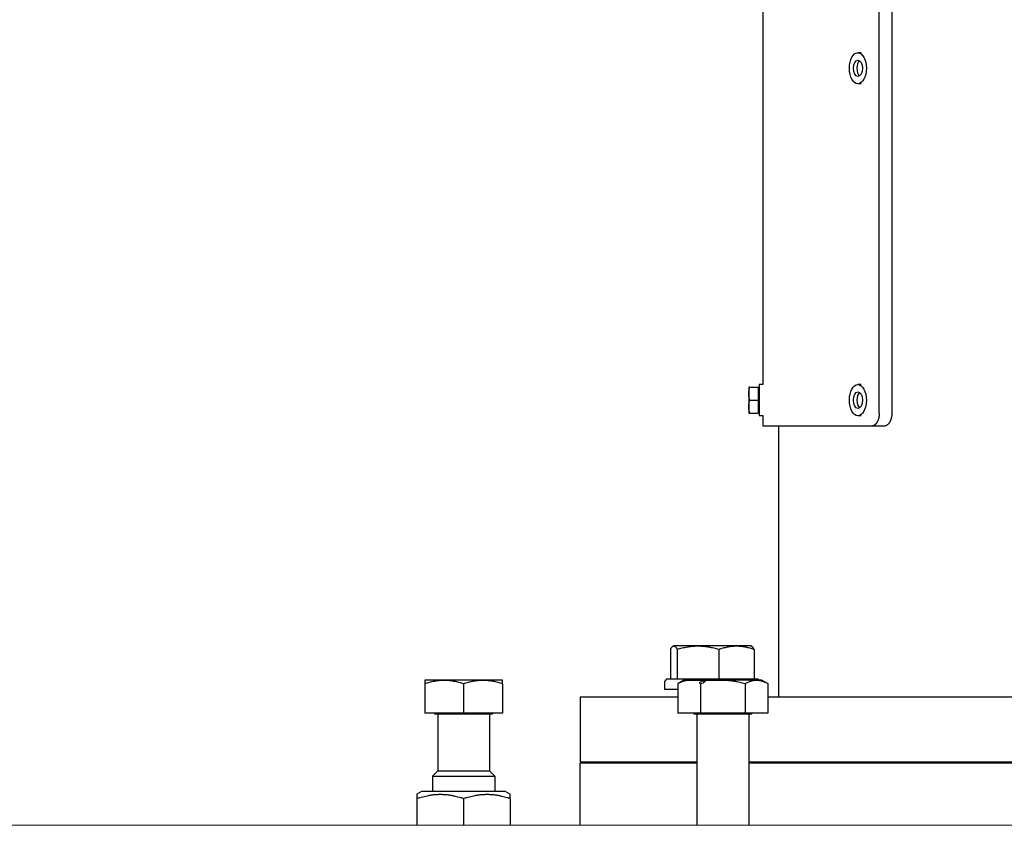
# Model space of a CAD drawing. Extents: x -89225 to 110569, y 13360 to 87647.
# Tile 38 of 256: x 6523 to 6903, y 31397 to 31708. Entities that reach past the tile are written whole.
import ezdxf

# ---------------------------------------------------------------- set-up
doc = ezdxf.new("R2010")
doc.units = 0
doc.layers.add('Beluchtingstank', color=253, linetype='Continuous')
doc.layers.add('INSTALLATIE', color=6, linetype='Continuous')

msp = doc.modelspace()

# ---------------------------------------------------------------- linework, layer by layer
at = {"layer": 'Beluchtingstank', "lineweight": 9}
msp.add_line((8314.7, 31396.84), (1539.7, 31396.84), dxfattribs=at)
at = {"layer": 'INSTALLATIE'}
for p, q in [((6855.04, 31555.84), (6855.04, 31821.84)), ((6859.89, 31821.84), (6859.89, 31555.84)), ((6810.2, 31566.84), (6810.2, 31808.84)), ((6848.06, 31694.84), (6846.79, 31694.84)), ((6848.06, 31682.84), (6846.79, 31682.84)), ((6805.14, 31565.84), (6804.69, 31565.84)), ((6804.69, 31565.84), (6804.69, 31563.34)), ((6805.14, 31565.84), (6808.39, 31565.84)), ((6808.39, 31565.84), (6808.39, 31560.84)), ((6808.39, 31564.24), (6808.69, 31564.24)), ((6808.69, 31566.84), (6808.69, 31554.84)), ((6810.2, 31566.84), (6808.69, 31566.84)), ((6848.06, 31566.84), (6846.79, 31566.84)), ((6804.69, 31563.34), (6804.69, 31558.34)), ((6805.14, 31560.84), (6808.39, 31560.84)), ((6808.39, 31560.84), (6808.39, 31555.84)), ((6804.69, 31558.34), (6804.69, 31555.84)), ((6808.39, 31557.44), (6808.69, 31557.44)), ((6804.69, 31555.84), (6805.14, 31555.84)), ((6805.14, 31555.84), (6808.39, 31555.84)), ((6810.2, 31554.84), (6808.69, 31554.84)), ((6810.2, 31550.84), (6810.2, 31554.84)), ((6848.06, 31554.84), (6846.79, 31554.84)), ((6852.14, 31550.84), (6810.2, 31550.84)), ((6816.2, 31550.84), (6816.2, 31446.34)), ((6857, 31550.84), (6852.14, 31550.84)), ((6775.64, 31466.04), (6775.47, 31465.95)), ((6775.8, 31466.04), (6775.64, 31466.04)), ((6785.12, 31466.04), (6775.8, 31466.04)), ((6799.95, 31466.04), (6785.12, 31466.04)), ((6805.64, 31466.04), (6799.95, 31466.04)), ((6805.64, 31466.04), (6805.8, 31465.95)), ((6774.53, 31464.7), (6774.53, 31453.34)), ((6777.06, 31464.7), (6777.06, 31453.34)), ((6793.17, 31464.7), (6793.17, 31453.34)), ((6806.74, 31464.7), (6806.74, 31453.34)), ((6687.2, 31452.84), (6679.7, 31452.84)), ((6679.7, 31451.5), (6679.7, 31440.14)), ((6702.2, 31452.84), (6687.2, 31452.84)), ((6694.7, 31451.5), (6694.7, 31440.14)), ((6709.7, 31452.84), (6702.2, 31452.84)), ((6709.7, 31451.5), (6709.7, 31452.84)), ((6709.7, 31451.5), (6709.7, 31440.14)), ((6773.14, 31453.34), (6772.14, 31452.34)), ((6772.14, 31452.34), (6772.14, 31449.34)), ((6773.14, 31453.34), (6808.14, 31453.34)), ((6779.7, 31452.84), (6777.38, 31451.5)), ((6777.38, 31451.5), (6777.38, 31440.14)), ((6787.2, 31452.84), (6779.7, 31452.84)), ((6786.04, 31451.5), (6786.04, 31440.14)), ((6807.69, 31452.84), (6787.2, 31452.84)), ((6803.36, 31451.5), (6803.36, 31440.14)), ((6809.7, 31452.84), (6807.69, 31452.84)), ((6808.14, 31453.34), (6808.64, 31452.84)), ((6809.7, 31452.84), (6812.02, 31451.5)), ((6812.02, 31451.5), (6812.02, 31440.14)), ((6739.7, 31446.34), (6777.38, 31446.34)), ((6739.7, 31446.34), (6739.7, 31421.34)), ((6772.14, 31449.34), (6777.38, 31449.34)), ((6812.02, 31446.34), (7349.7, 31446.34)), ((6694.7, 31440.14), (6679.7, 31440.14)), ((6683.5, 31440.14), (6683.5, 31439.84)), ((6683.5, 31439.84), (6705.9, 31439.84)), ((6684.7, 31439.84), (6684.7, 31417.84)), ((6709.7, 31440.14), (6694.7, 31440.14)), ((6704.7, 31439.84), (6704.7, 31417.84)), ((6705.9, 31440.14), (6705.9, 31439.84)), ((6786.04, 31440.14), (6777.38, 31440.14)), ((6783.5, 31440.14), (6783.5, 31439.84)), ((6783.5, 31439.84), (6805.9, 31439.84)), ((6784.7, 31439.84), (6784.7, 31396.84)), ((6803.36, 31440.14), (6786.04, 31440.14)), ((6812.02, 31440.14), (6803.36, 31440.14)), ((6804.7, 31439.84), (6804.7, 31396.84)), ((6805.9, 31440.14), (6805.9, 31439.84)), ((6740.2, 31421.34), (6739.7, 31420.84)), ((6739.7, 31421.34), (6784.7, 31421.34)), ((6784.7, 31420.84), (6739.7, 31420.84)), ((6739.7, 31396.84), (6739.7, 31420.84)), ((6804.7, 31421.34), (7349.7, 31421.34)), ((7349.7, 31420.84), (6804.7, 31420.84)), ((6684.7, 31417.84), (6682.7, 31415.84)), ((6682.7, 31415.84), (6706.7, 31415.84)), ((6682.7, 31415.84), (6682.7, 31409.84)), ((6684.7, 31417.84), (6704.7, 31417.84)), ((6704.7, 31417.84), (6706.7, 31415.84)), ((6706.7, 31415.84), (6706.7, 31409.84)), ((6678.5, 31409.84), (6676.7, 31408.8)), ((6676.7, 31408.8), (6676.7, 31407.2)), ((6710.9, 31409.84), (6678.5, 31409.84)), ((6710.9, 31409.84), (6712.7, 31408.8)), ((6712.7, 31407.2), (6712.7, 31408.8)), ((6676.7, 31407.2), (6676.7, 31396.84)), ((6694.7, 31407.2), (6694.7, 31396.84)), ((6712.7, 31407.2), (6712.7, 31396.84))]:
    msp.add_line(p, q, dxfattribs=at)
for centre, major_axis in [((6846.79, 31688.84), (0, -6)), ((6846.79, 31688.84), (0, 3.2)), ((6846.79, 31560.84), (0, -6)), ((6846.79, 31560.84), (0, 3.2))]:
    msp.add_ellipse(centre, major_axis=major_axis, ratio=0.544775, dxfattribs=at)
for centre in [(6848.13, 31688.84), (6848.13, 31560.84)]:
    msp.add_ellipse(centre, major_axis=(0, -3.2), ratio=0.544775, start_param=3.536615, end_param=5.888162, dxfattribs=at)
for points, knots in [([(6804.69, 31563.34), (6804.69, 31563.4), (6804.69, 31563.45), (6804.69, 31563.5), (6804.69, 31563.56), (6804.69, 31563.61), (6804.7, 31563.66), (6804.7, 31563.71), (6804.7, 31563.77), (6804.71, 31563.82), (6804.71, 31563.87), (6804.71, 31563.93), (6804.72, 31563.98), (6804.73, 31564.08), (6804.74, 31564.19), (6804.76, 31564.29), (6804.77, 31564.4), (6804.79, 31564.5), (6804.81, 31564.61), (6804.83, 31564.71), (6804.85, 31564.82), (6804.87, 31564.92), (6804.9, 31565.02), (6804.92, 31565.13), (6804.95, 31565.23), (6805.01, 31565.44), (6805.07, 31565.64), (6805.14, 31565.84)], [0, 0, 0, 0, 0.183446, 0.183446, 0.183446, 0.366765, 0.366765, 0.366765, 0.549926, 0.549926, 0.549926, 0.732908, 0.732908, 0.732908, 1.098808, 1.098808, 1.098808, 1.465053, 1.465053, 1.465053, 1.831598, 1.831598, 1.831598, 2.198286, 2.198286, 2.198286, 2.930974, 2.930974, 2.930974, 2.930974]), ([(6805.14, 31560.84), (6805.1, 31560.95), (6805.07, 31561.05), (6805.04, 31561.15), (6805.01, 31561.25), (6804.98, 31561.35), (6804.95, 31561.46), (6804.92, 31561.56), (6804.9, 31561.66), (6804.87, 31561.77), (6804.85, 31561.87), (6804.83, 31561.98), (6804.81, 31562.08), (6804.79, 31562.18), (6804.77, 31562.29), (6804.76, 31562.39), (6804.75, 31562.45), (6804.74, 31562.5), (6804.74, 31562.55), (6804.73, 31562.6), (6804.72, 31562.66), (6804.72, 31562.71), (6804.71, 31562.76), (6804.71, 31562.81), (6804.71, 31562.87), (6804.7, 31562.92), (6804.7, 31562.97), (6804.7, 31563.03), (6804.69, 31563.08), (6804.69, 31563.13), (6804.69, 31563.19), (6804.69, 31563.24), (6804.69, 31563.29), (6804.69, 31563.34)], [0, 0, 0, 0, 0.366241, 0.366241, 0.366241, 0.732347, 0.732347, 0.732347, 1.098232, 1.098232, 1.098232, 1.463915, 1.463915, 1.463915, 1.830098, 1.830098, 1.830098, 2.013445, 2.013445, 2.013445, 2.196904, 2.196904, 2.196904, 2.380428, 2.380428, 2.380428, 2.563975, 2.563975, 2.563975, 2.747504, 2.747504, 2.747504, 2.930974, 2.930974, 2.930974, 2.930974]), ([(6804.69, 31558.34), (6804.69, 31558.4), (6804.69, 31558.45), (6804.69, 31558.5), (6804.69, 31558.56), (6804.69, 31558.61), (6804.7, 31558.66), (6804.7, 31558.71), (6804.7, 31558.77), (6804.71, 31558.82), (6804.71, 31558.87), (6804.71, 31558.93), (6804.72, 31558.98), (6804.73, 31559.08), (6804.74, 31559.19), (6804.76, 31559.29), (6804.77, 31559.4), (6804.79, 31559.5), (6804.81, 31559.61), (6804.83, 31559.71), (6804.85, 31559.82), (6804.87, 31559.92), (6804.9, 31560.02), (6804.92, 31560.13), (6804.95, 31560.23), (6805.01, 31560.44), (6805.07, 31560.64), (6805.14, 31560.84)], [0, 0, 0, 0, 0.183446, 0.183446, 0.183446, 0.366765, 0.366765, 0.366765, 0.549926, 0.549926, 0.549926, 0.732908, 0.732908, 0.732908, 1.098808, 1.098808, 1.098808, 1.465053, 1.465053, 1.465053, 1.831598, 1.831598, 1.831598, 2.198286, 2.198286, 2.198286, 2.930974, 2.930974, 2.930974, 2.930974]), ([(6805.14, 31555.84), (6805.1, 31555.95), (6805.07, 31556.05), (6805.04, 31556.15), (6805.01, 31556.25), (6804.98, 31556.35), (6804.95, 31556.46), (6804.92, 31556.56), (6804.9, 31556.66), (6804.87, 31556.77), (6804.85, 31556.87), (6804.83, 31556.98), (6804.81, 31557.08), (6804.79, 31557.18), (6804.77, 31557.29), (6804.76, 31557.39), (6804.75, 31557.45), (6804.74, 31557.5), (6804.74, 31557.55), (6804.73, 31557.6), (6804.72, 31557.66), (6804.72, 31557.71), (6804.71, 31557.76), (6804.71, 31557.81), (6804.71, 31557.87), (6804.7, 31557.92), (6804.7, 31557.97), (6804.7, 31558.03), (6804.69, 31558.08), (6804.69, 31558.13), (6804.69, 31558.19), (6804.69, 31558.24), (6804.69, 31558.29), (6804.69, 31558.34)], [0, 0, 0, 0, 0.366241, 0.366241, 0.366241, 0.732347, 0.732347, 0.732347, 1.098232, 1.098232, 1.098232, 1.463915, 1.463915, 1.463915, 1.830098, 1.830098, 1.830098, 2.013445, 2.013445, 2.013445, 2.196904, 2.196904, 2.196904, 2.380428, 2.380428, 2.380428, 2.563975, 2.563975, 2.563975, 2.747504, 2.747504, 2.747504, 2.930974, 2.930974, 2.930974, 2.930974]), ([(6855.04, 31555.84), (6855.04, 31555.76), (6855.04, 31555.68), (6855.04, 31555.6), (6855.03, 31555.52), (6855.03, 31555.44), (6855.03, 31555.35), (6855.02, 31555.27), (6855.01, 31555.19), (6855.01, 31555.11), (6855, 31555.03), (6854.99, 31554.95), (6854.98, 31554.87), (6854.97, 31554.79), (6854.96, 31554.71), (6854.95, 31554.63), (6854.94, 31554.55), (6854.93, 31554.47), (6854.91, 31554.39), (6854.9, 31554.31), (6854.88, 31554.23), (6854.87, 31554.16), (6854.85, 31554.08), (6854.83, 31554), (6854.82, 31553.93), (6854.8, 31553.85), (6854.78, 31553.78), (6854.76, 31553.7), (6854.74, 31553.63), (6854.72, 31553.56), (6854.69, 31553.49), (6854.67, 31553.41), (6854.65, 31553.34), (6854.62, 31553.27), (6854.6, 31553.2), (6854.57, 31553.13), (6854.54, 31553.06), (6854.52, 31552.99), (6854.49, 31552.93), (6854.46, 31552.86), (6854.43, 31552.8), (6854.4, 31552.73), (6854.37, 31552.67), (6854.34, 31552.6), (6854.31, 31552.54), (6854.28, 31552.48), (6854.25, 31552.42), (6854.21, 31552.36), (6854.18, 31552.3), (6854.15, 31552.25), (6854.11, 31552.19), (6854.08, 31552.14), (6854.04, 31552.08), (6854.01, 31552.03), (6853.97, 31551.98), (6853.93, 31551.92), (6853.89, 31551.87), (6853.86, 31551.82), (6853.82, 31551.78), (6853.78, 31551.73), (6853.74, 31551.68), (6853.7, 31551.64), (6853.66, 31551.59), (6853.62, 31551.55), (6853.58, 31551.51), (6853.53, 31551.47), (6853.49, 31551.43), (6853.45, 31551.39), (6853.41, 31551.36), (6853.37, 31551.32), (6853.32, 31551.29), (6853.28, 31551.25), (6853.24, 31551.22), (6853.19, 31551.19), (6853.15, 31551.16), (6853.1, 31551.13), (6853.06, 31551.11), (6853.02, 31551.08), (6852.97, 31551.06), (6852.93, 31551.03), (6852.88, 31551.01), (6852.84, 31550.99), (6852.79, 31550.97), (6852.74, 31550.96), (6852.7, 31550.94), (6852.65, 31550.92), (6852.61, 31550.91), (6852.56, 31550.9), (6852.51, 31550.89), (6852.47, 31550.88), (6852.42, 31550.87), (6852.37, 31550.86), (6852.33, 31550.85), (6852.28, 31550.85), (6852.24, 31550.85), (6852.19, 31550.84), (6852.14, 31550.84)], [0, 0, 0, 0, 0.244718, 0.244718, 0.244718, 0.490333, 0.490333, 0.490333, 0.73657, 0.73657, 0.73657, 0.983128, 0.983128, 0.983128, 1.229693, 1.229693, 1.229693, 1.475952, 1.475952, 1.475952, 1.721603, 1.721603, 1.721603, 1.96637, 1.96637, 1.96637, 2.211042, 2.211042, 2.211042, 2.45662, 2.45662, 2.45662, 2.702834, 2.702834, 2.702834, 2.949383, 2.949383, 2.949383, 3.195954, 3.195954, 3.195954, 3.442235, 3.442235, 3.442235, 3.687922, 3.687922, 3.687922, 3.932736, 3.932736, 3.932736, 4.177366, 4.177366, 4.177366, 4.422907, 4.422907, 4.422907, 4.669098, 4.669098, 4.669098, 4.915638, 4.915638, 4.915638, 5.162216, 5.162216, 5.162216, 5.408517, 5.408517, 5.408517, 5.654238, 5.654238, 5.654238, 5.899099, 5.899099, 5.899099, 6.143479, 6.143479, 6.143479, 6.388173, 6.388173, 6.388173, 6.632903, 6.632903, 6.632903, 6.877374, 6.877374, 6.877374, 7.121645, 7.121645, 7.121645, 7.365938, 7.365938, 7.365938, 7.610149, 7.610149, 7.610149, 7.85434, 7.85434, 7.85434, 7.85434]), ([(6859.89, 31555.84), (6859.89, 31555.76), (6859.89, 31555.68), (6859.89, 31555.6), (6859.89, 31555.52), (6859.88, 31555.44), (6859.88, 31555.35), (6859.87, 31555.27), (6859.87, 31555.19), (6859.86, 31555.11), (6859.85, 31555.03), (6859.85, 31554.95), (6859.84, 31554.87), (6859.83, 31554.79), (6859.82, 31554.71), (6859.8, 31554.63), (6859.79, 31554.55), (6859.78, 31554.47), (6859.77, 31554.39), (6859.75, 31554.31), (6859.74, 31554.23), (6859.72, 31554.16), (6859.7, 31554.08), (6859.69, 31554), (6859.67, 31553.93), (6859.65, 31553.85), (6859.63, 31553.78), (6859.61, 31553.7), (6859.59, 31553.63), (6859.57, 31553.56), (6859.55, 31553.49), (6859.52, 31553.41), (6859.5, 31553.34), (6859.47, 31553.27), (6859.45, 31553.2), (6859.42, 31553.13), (6859.4, 31553.06), (6859.37, 31552.99), (6859.34, 31552.93), (6859.31, 31552.86), (6859.29, 31552.8), (6859.26, 31552.73), (6859.23, 31552.67), (6859.19, 31552.6), (6859.16, 31552.54), (6859.13, 31552.48), (6859.1, 31552.42), (6859.07, 31552.36), (6859.03, 31552.3), (6859, 31552.25), (6858.96, 31552.19), (6858.93, 31552.14), (6858.89, 31552.08), (6858.86, 31552.03), (6858.82, 31551.98), (6858.78, 31551.92), (6858.75, 31551.87), (6858.71, 31551.82), (6858.67, 31551.78), (6858.63, 31551.73), (6858.59, 31551.68), (6858.55, 31551.64), (6858.51, 31551.59), (6858.47, 31551.55), (6858.43, 31551.51), (6858.39, 31551.47), (6858.35, 31551.43), (6858.3, 31551.39), (6858.26, 31551.36), (6858.22, 31551.32), (6858.18, 31551.29), (6858.13, 31551.25), (6858.09, 31551.22), (6858.05, 31551.19), (6858, 31551.16), (6857.96, 31551.13), (6857.91, 31551.11), (6857.87, 31551.08), (6857.82, 31551.06), (6857.78, 31551.03), (6857.73, 31551.01), (6857.69, 31550.99), (6857.64, 31550.97), (6857.6, 31550.96), (6857.55, 31550.94), (6857.51, 31550.92), (6857.46, 31550.91), (6857.41, 31550.9), (6857.37, 31550.89), (6857.32, 31550.88), (6857.27, 31550.87), (6857.23, 31550.86), (6857.18, 31550.85), (6857.14, 31550.85), (6857.09, 31550.85), (6857.04, 31550.84), (6857, 31550.84)], [0, 0, 0, 0, 0.244719, 0.244719, 0.244719, 0.490335, 0.490335, 0.490335, 0.736572, 0.736572, 0.736572, 0.98313, 0.98313, 0.98313, 1.229696, 1.229696, 1.229696, 1.475955, 1.475955, 1.475955, 1.721607, 1.721607, 1.721607, 1.966375, 1.966375, 1.966375, 2.211047, 2.211047, 2.211047, 2.456626, 2.456626, 2.456626, 2.70284, 2.70284, 2.70284, 2.94939, 2.94939, 2.94939, 3.195962, 3.195962, 3.195962, 3.442243, 3.442243, 3.442243, 3.687931, 3.687931, 3.687931, 3.932746, 3.932746, 3.932746, 4.177377, 4.177377, 4.177377, 4.422918, 4.422918, 4.422918, 4.669109, 4.669109, 4.669109, 4.91565, 4.91565, 4.91565, 5.162229, 5.162229, 5.162229, 5.40853, 5.40853, 5.40853, 5.654252, 5.654252, 5.654252, 5.899114, 5.899114, 5.899114, 6.143494, 6.143494, 6.143494, 6.388188, 6.388188, 6.388188, 6.632919, 6.632919, 6.632919, 6.877391, 6.877391, 6.877391, 7.121662, 7.121662, 7.121662, 7.365956, 7.365956, 7.365956, 7.610168, 7.610168, 7.610168, 7.854359, 7.854359, 7.854359, 7.854359]), ([(6774.53, 31464.7), (6774.58, 31464.81), (6774.64, 31464.9), (6774.69, 31465), (6774.74, 31465.09), (6774.79, 31465.18), (6774.84, 31465.26), (6774.9, 31465.34), (6774.95, 31465.42), (6775, 31465.49), (6775.03, 31465.52), (6775.05, 31465.56), (6775.08, 31465.59), (6775.11, 31465.62), (6775.13, 31465.65), (6775.16, 31465.68), (6775.19, 31465.71), (6775.21, 31465.74), (6775.24, 31465.77), (6775.27, 31465.79), (6775.29, 31465.82), (6775.32, 31465.84), (6775.34, 31465.86), (6775.37, 31465.88), (6775.4, 31465.9), (6775.42, 31465.92), (6775.45, 31465.94), (6775.48, 31465.95), (6775.5, 31465.97), (6775.53, 31465.98), (6775.56, 31465.99), (6775.58, 31466), (6775.61, 31466.01), (6775.64, 31466.02), (6775.66, 31466.03), (6775.69, 31466.03), (6775.72, 31466.04), (6775.74, 31466.04), (6775.77, 31466.04), (6775.8, 31466.04)], [0, 0, 0, 0, 1.098345, 1.098345, 1.098345, 2.198064, 2.198064, 2.198064, 3.298127, 3.298127, 3.298127, 3.848036, 3.848036, 3.848036, 4.397764, 4.397764, 4.397764, 4.94726, 4.94726, 4.94726, 5.496498, 5.496498, 5.496498, 6.04547, 6.04547, 6.04547, 6.594198, 6.594198, 6.594198, 7.143144, 7.143144, 7.143144, 7.692629, 7.692629, 7.692629, 8.242584, 8.242584, 8.242584, 8.792922, 8.792922, 8.792922, 8.792922]), ([(6775.8, 31466.04), (6775.83, 31466.04), (6775.85, 31466.04), (6775.88, 31466.04), (6775.91, 31466.03), (6775.93, 31466.03), (6775.96, 31466.02), (6775.99, 31466.01), (6776.01, 31466), (6776.04, 31465.99), (6776.07, 31465.98), (6776.09, 31465.97), (6776.12, 31465.95), (6776.15, 31465.94), (6776.17, 31465.92), (6776.2, 31465.9), (6776.23, 31465.88), (6776.25, 31465.86), (6776.28, 31465.84), (6776.31, 31465.82), (6776.33, 31465.79), (6776.36, 31465.77), (6776.39, 31465.74), (6776.41, 31465.71), (6776.44, 31465.68), (6776.49, 31465.62), (6776.54, 31465.56), (6776.6, 31465.49), (6776.65, 31465.42), (6776.7, 31465.34), (6776.75, 31465.26), (6776.8, 31465.18), (6776.86, 31465.09), (6776.91, 31465), (6776.96, 31464.9), (6777.01, 31464.81), (6777.06, 31464.7)], [0, 0, 0, 0, 0.55041, 0.55041, 0.55041, 1.100996, 1.100996, 1.100996, 1.651638, 1.651638, 1.651638, 2.202212, 2.202212, 2.202212, 2.752587, 2.752587, 2.752587, 3.302629, 3.302629, 3.302629, 3.852205, 3.852205, 3.852205, 4.401178, 4.401178, 4.401178, 5.498227, 5.498227, 5.498227, 6.595882, 6.595882, 6.595882, 7.6942, 7.6942, 7.6942, 8.792922, 8.792922, 8.792922, 8.792922]), ([(6777.06, 31464.7), (6777.39, 31464.81), (6777.72, 31464.9), (6778.05, 31465), (6778.38, 31465.09), (6778.71, 31465.18), (6779.04, 31465.26), (6779.37, 31465.34), (6779.7, 31465.42), (6780.04, 31465.49), (6780.37, 31465.56), (6780.71, 31465.62), (6781.04, 31465.68), (6781.21, 31465.71), (6781.38, 31465.74), (6781.55, 31465.77), (6781.71, 31465.79), (6781.88, 31465.82), (6782.05, 31465.84), (6782.22, 31465.86), (6782.39, 31465.88), (6782.56, 31465.9), (6782.73, 31465.92), (6782.9, 31465.94), (6783.07, 31465.95), (6783.24, 31465.97), (6783.41, 31465.98), (6783.58, 31465.99), (6783.75, 31466), (6783.92, 31466.01), (6784.09, 31466.02), (6784.26, 31466.03), (6784.43, 31466.03), (6784.6, 31466.04), (6784.77, 31466.04), (6784.94, 31466.04), (6785.12, 31466.04)], [0, 0, 0, 0, 1.098722, 1.098722, 1.098722, 2.19704, 2.19704, 2.19704, 3.294696, 3.294696, 3.294696, 4.391745, 4.391745, 4.391745, 4.940718, 4.940718, 4.940718, 5.490293, 5.490293, 5.490293, 6.040336, 6.040336, 6.040336, 6.590711, 6.590711, 6.590711, 7.141284, 7.141284, 7.141284, 7.691926, 7.691926, 7.691926, 8.242512, 8.242512, 8.242512, 8.792922, 8.792922, 8.792922, 8.792922]), ([(6785.12, 31466.04), (6785.29, 31466.04), (6785.46, 31466.04), (6785.63, 31466.04), (6785.8, 31466.03), (6785.97, 31466.03), (6786.14, 31466.02), (6786.31, 31466.01), (6786.48, 31466), (6786.65, 31465.99), (6786.82, 31465.98), (6786.99, 31465.97), (6787.16, 31465.95), (6787.33, 31465.94), (6787.5, 31465.92), (6787.67, 31465.9), (6787.83, 31465.88), (6788, 31465.86), (6788.17, 31465.84), (6788.34, 31465.82), (6788.51, 31465.79), (6788.68, 31465.77), (6788.85, 31465.74), (6789.02, 31465.71), (6789.18, 31465.68), (6789.35, 31465.65), (6789.52, 31465.62), (6789.69, 31465.59), (6789.86, 31465.56), (6790.02, 31465.52), (6790.19, 31465.49), (6790.52, 31465.42), (6790.86, 31465.34), (6791.19, 31465.26), (6791.52, 31465.18), (6791.85, 31465.09), (6792.18, 31465), (6792.51, 31464.9), (6792.84, 31464.81), (6793.17, 31464.7)], [0, 0, 0, 0, 0.550339, 0.550339, 0.550339, 1.100293, 1.100293, 1.100293, 1.649779, 1.649779, 1.649779, 2.198725, 2.198725, 2.198725, 2.747453, 2.747453, 2.747453, 3.296425, 3.296425, 3.296425, 3.845662, 3.845662, 3.845662, 4.395159, 4.395159, 4.395159, 4.944887, 4.944887, 4.944887, 5.494795, 5.494795, 5.494795, 6.594859, 6.594859, 6.594859, 7.694578, 7.694578, 7.694578, 8.792922, 8.792922, 8.792922, 8.792922]), ([(6793.17, 31464.7), (6793.44, 31464.81), (6793.72, 31464.9), (6794, 31465), (6794.28, 31465.09), (6794.55, 31465.18), (6794.83, 31465.26), (6795.11, 31465.34), (6795.39, 31465.42), (6795.67, 31465.49), (6795.96, 31465.56), (6796.24, 31465.62), (6796.52, 31465.68), (6796.66, 31465.71), (6796.8, 31465.74), (6796.95, 31465.77), (6797.09, 31465.79), (6797.23, 31465.82), (6797.37, 31465.84), (6797.52, 31465.86), (6797.66, 31465.88), (6797.8, 31465.9), (6797.94, 31465.92), (6798.09, 31465.94), (6798.23, 31465.95), (6798.37, 31465.97), (6798.52, 31465.98), (6798.66, 31465.99), (6798.8, 31466), (6798.95, 31466.01), (6799.09, 31466.02), (6799.24, 31466.03), (6799.38, 31466.03), (6799.52, 31466.04), (6799.67, 31466.04), (6799.81, 31466.04), (6799.95, 31466.04)], [0, 0, 0, 0, 1.098722, 1.098722, 1.098722, 2.19704, 2.19704, 2.19704, 3.294696, 3.294696, 3.294696, 4.391745, 4.391745, 4.391745, 4.940718, 4.940718, 4.940718, 5.490293, 5.490293, 5.490293, 6.040336, 6.040336, 6.040336, 6.590711, 6.590711, 6.590711, 7.141284, 7.141284, 7.141284, 7.691926, 7.691926, 7.691926, 8.242512, 8.242512, 8.242512, 8.792922, 8.792922, 8.792922, 8.792922]), ([(6799.95, 31466.04), (6800.1, 31466.04), (6800.24, 31466.04), (6800.39, 31466.04), (6800.53, 31466.03), (6800.67, 31466.03), (6800.82, 31466.02), (6800.96, 31466.01), (6801.1, 31466), (6801.25, 31465.99), (6801.39, 31465.98), (6801.53, 31465.97), (6801.68, 31465.95), (6801.82, 31465.94), (6801.96, 31465.92), (6802.1, 31465.9), (6802.25, 31465.88), (6802.39, 31465.86), (6802.53, 31465.84), (6802.67, 31465.82), (6802.82, 31465.79), (6802.96, 31465.77), (6803.1, 31465.74), (6803.24, 31465.71), (6803.38, 31465.68), (6803.53, 31465.65), (6803.67, 31465.62), (6803.81, 31465.59), (6803.95, 31465.56), (6804.09, 31465.52), (6804.23, 31465.49), (6804.51, 31465.42), (6804.79, 31465.34), (6805.07, 31465.26), (6805.35, 31465.18), (6805.63, 31465.09), (6805.91, 31465), (6806.19, 31464.9), (6806.47, 31464.81), (6806.74, 31464.7)], [0, 0, 0, 0, 0.550339, 0.550339, 0.550339, 1.100293, 1.100293, 1.100293, 1.649779, 1.649779, 1.649779, 2.198725, 2.198725, 2.198725, 2.747453, 2.747453, 2.747453, 3.296425, 3.296425, 3.296425, 3.845662, 3.845662, 3.845662, 4.395159, 4.395159, 4.395159, 4.944887, 4.944887, 4.944887, 5.494795, 5.494795, 5.494795, 6.594859, 6.594859, 6.594859, 7.694578, 7.694578, 7.694578, 8.792922, 8.792922, 8.792922, 8.792922]), ([(6806.74, 31464.7), (6806.69, 31464.81), (6806.64, 31464.9), (6806.59, 31465), (6806.54, 31465.09), (6806.48, 31465.18), (6806.43, 31465.26), (6806.38, 31465.34), (6806.33, 31465.42), (6806.27, 31465.49), (6806.22, 31465.56), (6806.17, 31465.62), (6806.12, 31465.68), (6806.09, 31465.71), (6806.06, 31465.74), (6806.04, 31465.77), (6806.01, 31465.79), (6805.98, 31465.82), (6805.96, 31465.84), (6805.93, 31465.86), (6805.9, 31465.88), (6805.88, 31465.9), (6805.85, 31465.92), (6805.83, 31465.94), (6805.8, 31465.95)], [0, 0, 0, 0, 1.098722, 1.098722, 1.098722, 2.19704, 2.19704, 2.19704, 3.294696, 3.294696, 3.294696, 4.391745, 4.391745, 4.391745, 4.940718, 4.940718, 4.940718, 5.490293, 5.490293, 5.490293, 6.040336, 6.040336, 6.040336, 6.575497, 6.575497, 6.575497, 6.575497]), ([(6683.45, 31452.84), (6679.7, 31452.84), (6679.7, 31452.84), (6679.7, 31452.84), (6679.7, 31452.83), (6679.7, 31452.83), (6679.7, 31452.82), (6679.7, 31452.81), (6679.7, 31452.8), (6679.7, 31452.79), (6679.7, 31452.78), (6679.7, 31452.77), (6679.7, 31452.75), (6679.7, 31452.74), (6679.7, 31452.72), (6679.7, 31452.7), (6679.7, 31452.68), (6679.7, 31452.66), (6679.7, 31452.64), (6679.7, 31452.62), (6679.7, 31452.59), (6679.7, 31452.57), (6679.7, 31452.54), (6679.7, 31452.51), (6679.7, 31452.48), (6679.7, 31452.45), (6679.7, 31452.42), (6679.7, 31452.39), (6679.7, 31452.36), (6679.7, 31452.32), (6679.7, 31452.29), (6679.7, 31452.22), (6679.7, 31452.14), (6679.7, 31452.06), (6679.7, 31451.98), (6679.7, 31451.89), (6679.7, 31451.8), (6679.7, 31451.7), (6679.7, 31451.61), (6679.7, 31451.5)], [0, 0, 0, 0, 0.550339, 0.550339, 0.550339, 1.100293, 1.100293, 1.100293, 1.649779, 1.649779, 1.649779, 2.198725, 2.198725, 2.198725, 2.747453, 2.747453, 2.747453, 3.296425, 3.296425, 3.296425, 3.845662, 3.845662, 3.845662, 4.395159, 4.395159, 4.395159, 4.944887, 4.944887, 4.944887, 5.494795, 5.494795, 5.494795, 6.594859, 6.594859, 6.594859, 7.694578, 7.694578, 7.694578, 8.792922, 8.792922, 8.792922, 8.792922]), ([(6679.7, 31451.5), (6680.01, 31451.61), (6680.31, 31451.7), (6680.62, 31451.8), (6680.93, 31451.89), (6681.24, 31451.98), (6681.55, 31452.06), (6681.85, 31452.14), (6682.16, 31452.22), (6682.47, 31452.29), (6682.79, 31452.36), (6683.1, 31452.42), (6683.41, 31452.48), (6683.57, 31452.51), (6683.72, 31452.54), (6683.88, 31452.57), (6684.04, 31452.59), (6684.19, 31452.62), (6684.35, 31452.64), (6684.51, 31452.66), (6684.67, 31452.68), (6684.82, 31452.7), (6684.98, 31452.72), (6685.14, 31452.74), (6685.3, 31452.75), (6685.46, 31452.77), (6685.62, 31452.78), (6685.77, 31452.79), (6685.93, 31452.8), (6686.09, 31452.81), (6686.25, 31452.82), (6686.41, 31452.83), (6686.57, 31452.83), (6686.73, 31452.84), (6686.89, 31452.84), (6687.05, 31452.84), (6687.2, 31452.84)], [0, 0, 0, 0, 1.098722, 1.098722, 1.098722, 2.19704, 2.19704, 2.19704, 3.294696, 3.294696, 3.294696, 4.391745, 4.391745, 4.391745, 4.940718, 4.940718, 4.940718, 5.490293, 5.490293, 5.490293, 6.040336, 6.040336, 6.040336, 6.590711, 6.590711, 6.590711, 7.141284, 7.141284, 7.141284, 7.691926, 7.691926, 7.691926, 8.242512, 8.242512, 8.242512, 8.792922, 8.792922, 8.792922, 8.792922]), ([(6687.2, 31452.84), (6687.36, 31452.84), (6687.52, 31452.84), (6687.68, 31452.84), (6687.84, 31452.83), (6688, 31452.83), (6688.16, 31452.82), (6688.32, 31452.81), (6688.47, 31452.8), (6688.63, 31452.79), (6688.79, 31452.78), (6688.95, 31452.77), (6689.11, 31452.75), (6689.26, 31452.74), (6689.42, 31452.72), (6689.58, 31452.7), (6689.74, 31452.68), (6689.89, 31452.66), (6690.05, 31452.64), (6690.21, 31452.62), (6690.37, 31452.59), (6690.52, 31452.57), (6690.68, 31452.54), (6690.84, 31452.51), (6690.99, 31452.48), (6691.15, 31452.45), (6691.31, 31452.42), (6691.46, 31452.39), (6691.62, 31452.36), (6691.78, 31452.32), (6691.93, 31452.29), (6692.24, 31452.22), (6692.55, 31452.14), (6692.86, 31452.06), (6693.17, 31451.98), (6693.48, 31451.89), (6693.79, 31451.8), (6694.09, 31451.7), (6694.4, 31451.61), (6694.7, 31451.5)], [0, 0, 0, 0, 0.550339, 0.550339, 0.550339, 1.100293, 1.100293, 1.100293, 1.649779, 1.649779, 1.649779, 2.198725, 2.198725, 2.198725, 2.747452, 2.747452, 2.747452, 3.296425, 3.296425, 3.296425, 3.845662, 3.845662, 3.845662, 4.395159, 4.395159, 4.395159, 4.944887, 4.944887, 4.944887, 5.494795, 5.494795, 5.494795, 6.594859, 6.594859, 6.594859, 7.694578, 7.694578, 7.694578, 8.792922, 8.792922, 8.792922, 8.792922]), ([(6694.7, 31451.5), (6695.01, 31451.61), (6695.31, 31451.7), (6695.62, 31451.8), (6695.93, 31451.89), (6696.24, 31451.98), (6696.55, 31452.06), (6696.86, 31452.14), (6697.17, 31452.22), (6697.48, 31452.29), (6697.63, 31452.32), (6697.79, 31452.36), (6697.95, 31452.39), (6698.1, 31452.42), (6698.26, 31452.45), (6698.41, 31452.48), (6698.57, 31452.51), (6698.73, 31452.54), (6698.89, 31452.57), (6699.04, 31452.59), (6699.2, 31452.62), (6699.36, 31452.64), (6699.51, 31452.66), (6699.67, 31452.68), (6699.83, 31452.7), (6699.99, 31452.72), (6700.14, 31452.74), (6700.3, 31452.75), (6700.46, 31452.77), (6700.62, 31452.78), (6700.78, 31452.79), (6700.93, 31452.8), (6701.09, 31452.81), (6701.25, 31452.82), (6701.41, 31452.83), (6701.57, 31452.83), (6701.73, 31452.84), (6701.89, 31452.84), (6702.05, 31452.84), (6702.2, 31452.84)], [0, 0, 0, 0, 1.098345, 1.098345, 1.098345, 2.198064, 2.198064, 2.198064, 3.298127, 3.298127, 3.298127, 3.848036, 3.848036, 3.848036, 4.397764, 4.397764, 4.397764, 4.94726, 4.94726, 4.94726, 5.496498, 5.496498, 5.496498, 6.04547, 6.04547, 6.04547, 6.594198, 6.594198, 6.594198, 7.143144, 7.143144, 7.143144, 7.692629, 7.692629, 7.692629, 8.242584, 8.242584, 8.242584, 8.792922, 8.792922, 8.792922, 8.792922]), ([(6702.2, 31452.84), (6702.36, 31452.84), (6702.52, 31452.84), (6702.68, 31452.84), (6702.84, 31452.83), (6703, 31452.83), (6703.16, 31452.82), (6703.32, 31452.81), (6703.48, 31452.8), (6703.63, 31452.79), (6703.79, 31452.78), (6703.95, 31452.77), (6704.11, 31452.75), (6704.27, 31452.74), (6704.43, 31452.72), (6704.58, 31452.7), (6704.74, 31452.68), (6704.9, 31452.66), (6705.06, 31452.64), (6705.21, 31452.62), (6705.37, 31452.59), (6705.53, 31452.57), (6705.69, 31452.54), (6705.84, 31452.51), (6706, 31452.48), (6706.31, 31452.42), (6706.62, 31452.36), (6706.93, 31452.29), (6707.24, 31452.22), (6707.55, 31452.14), (6707.86, 31452.06), (6708.17, 31451.98), (6708.48, 31451.89), (6708.79, 31451.8), (6709.09, 31451.7), (6709.4, 31451.61), (6709.7, 31451.5)], [0, 0, 0, 0, 0.55041, 0.55041, 0.55041, 1.100996, 1.100996, 1.100996, 1.651638, 1.651638, 1.651638, 2.202212, 2.202212, 2.202212, 2.752587, 2.752587, 2.752587, 3.302629, 3.302629, 3.302629, 3.852205, 3.852205, 3.852205, 4.401178, 4.401178, 4.401178, 5.498227, 5.498227, 5.498227, 6.595882, 6.595882, 6.595882, 7.6942, 7.6942, 7.6942, 8.792922, 8.792922, 8.792922, 8.792922]), ([(6777.38, 31451.5), (6777.56, 31451.61), (6777.74, 31451.7), (6777.91, 31451.8), (6778.09, 31451.89), (6778.27, 31451.98), (6778.45, 31452.06), (6778.63, 31452.14), (6778.8, 31452.22), (6778.98, 31452.29), (6779.16, 31452.36), (6779.34, 31452.42), (6779.52, 31452.48), (6779.61, 31452.51), (6779.7, 31452.54), (6779.79, 31452.57), (6779.89, 31452.59), (6779.98, 31452.62), (6780.07, 31452.64), (6780.16, 31452.66), (6780.25, 31452.68), (6780.34, 31452.7), (6780.43, 31452.72), (6780.52, 31452.74), (6780.61, 31452.75), (6780.71, 31452.77), (6780.8, 31452.78), (6780.89, 31452.79), (6780.98, 31452.8), (6781.07, 31452.81), (6781.16, 31452.82), (6781.26, 31452.83), (6781.35, 31452.83), (6781.44, 31452.84), (6781.53, 31452.84), (6781.62, 31452.84), (6788.21, 31452.84)], [0, 0, 0, 0, 1.098722, 1.098722, 1.098722, 2.19704, 2.19704, 2.19704, 3.294696, 3.294696, 3.294696, 4.391745, 4.391745, 4.391745, 4.940718, 4.940718, 4.940718, 5.490293, 5.490293, 5.490293, 6.040336, 6.040336, 6.040336, 6.590711, 6.590711, 6.590711, 7.141284, 7.141284, 7.141284, 7.691926, 7.691926, 7.691926, 8.242512, 8.242512, 8.242512, 8.792922, 8.792922, 8.792922, 8.792922]), ([(6788.21, 31452.84), (6785.41, 31451.85), (6785.46, 31451.82), (6785.51, 31451.8), (6785.69, 31451.7), (6785.87, 31451.61), (6786.04, 31451.5)], [7.356947, 7.356947, 7.356947, 7.356947, 7.694578, 7.694578, 7.694578, 8.792922, 8.792922, 8.792922, 8.792922]), ([(6786.04, 31451.5), (6786.4, 31451.61), (6786.75, 31451.7), (6787.1, 31451.8), (6787.21, 31451.82), (6787.32, 31451.85), (6788.21, 31452.84)], [0, 0, 0, 0, 1.098722, 1.098722, 1.098722, 1.435822, 1.435822, 1.435822, 1.435822]), ([(6788.21, 31452.84), (6794.89, 31452.84), (6795.07, 31452.84), (6795.25, 31452.84), (6795.44, 31452.83), (6795.62, 31452.83), (6795.8, 31452.82), (6795.99, 31452.81), (6796.17, 31452.8), (6796.35, 31452.79), (6796.54, 31452.78), (6796.72, 31452.77), (6796.9, 31452.75), (6797.08, 31452.74), (6797.26, 31452.72), (6797.45, 31452.7), (6797.63, 31452.68), (6797.81, 31452.66), (6797.99, 31452.64), (6798.17, 31452.62), (6798.36, 31452.59), (6798.54, 31452.57), (6798.72, 31452.54), (6798.9, 31452.51), (6799.08, 31452.48), (6799.26, 31452.45), (6799.44, 31452.42), (6799.62, 31452.39), (6799.8, 31452.36), (6799.98, 31452.32), (6800.16, 31452.29), (6800.52, 31452.22), (6800.88, 31452.14), (6801.24, 31452.06), (6801.6, 31451.98), (6801.95, 31451.89), (6802.31, 31451.8), (6802.66, 31451.7), (6803.01, 31451.61), (6803.36, 31451.5)], [0, 0, 0, 0, 0.550339, 0.550339, 0.550339, 1.100293, 1.100293, 1.100293, 1.649779, 1.649779, 1.649779, 2.198725, 2.198725, 2.198725, 2.747453, 2.747453, 2.747453, 3.296425, 3.296425, 3.296425, 3.845662, 3.845662, 3.845662, 4.395159, 4.395159, 4.395159, 4.944887, 4.944887, 4.944887, 5.494795, 5.494795, 5.494795, 6.594859, 6.594859, 6.594859, 7.694578, 7.694578, 7.694578, 8.792922, 8.792922, 8.792922, 8.792922]), ([(6803.36, 31451.5), (6803.54, 31451.61), (6803.72, 31451.7), (6803.89, 31451.8), (6804.07, 31451.89), (6804.25, 31451.98), (6804.43, 31452.06), (6804.61, 31452.14), (6804.78, 31452.22), (6804.96, 31452.29), (6805.14, 31452.36), (6805.32, 31452.42), (6805.5, 31452.48), (6805.59, 31452.51), (6805.68, 31452.54), (6805.78, 31452.57), (6805.87, 31452.59), (6805.96, 31452.62), (6806.05, 31452.64), (6806.14, 31452.66), (6806.23, 31452.68), (6806.32, 31452.7), (6806.41, 31452.72), (6806.5, 31452.74), (6806.59, 31452.75), (6806.69, 31452.77), (6806.78, 31452.78), (6806.87, 31452.79), (6806.96, 31452.8), (6807.05, 31452.81), (6807.14, 31452.82), (6807.24, 31452.83), (6807.33, 31452.83), (6807.42, 31452.84), (6807.51, 31452.84), (6807.6, 31452.84), (6807.69, 31452.84)], [0, 0, 0, 0, 1.098722, 1.098722, 1.098722, 2.19704, 2.19704, 2.19704, 3.294696, 3.294696, 3.294696, 4.391745, 4.391745, 4.391745, 4.940718, 4.940718, 4.940718, 5.490293, 5.490293, 5.490293, 6.040336, 6.040336, 6.040336, 6.590711, 6.590711, 6.590711, 7.141284, 7.141284, 7.141284, 7.691926, 7.691926, 7.691926, 8.242512, 8.242512, 8.242512, 8.792922, 8.792922, 8.792922, 8.792922]), ([(6807.69, 31452.84), (6807.79, 31452.84), (6807.88, 31452.84), (6807.97, 31452.84), (6808.06, 31452.83), (6808.15, 31452.83), (6808.24, 31452.82), (6808.34, 31452.81), (6808.43, 31452.8), (6808.52, 31452.79), (6808.61, 31452.78), (6808.7, 31452.77), (6808.79, 31452.75), (6808.88, 31452.74), (6808.97, 31452.72), (6809.07, 31452.7), (6809.16, 31452.68), (6809.25, 31452.66), (6809.34, 31452.64), (6809.43, 31452.62), (6809.52, 31452.59), (6809.61, 31452.57), (6809.7, 31452.54), (6809.79, 31452.51), (6809.88, 31452.48), (6809.97, 31452.45), (6810.06, 31452.42), (6810.15, 31452.39), (6810.24, 31452.36), (6810.33, 31452.32), (6810.42, 31452.29), (6810.6, 31452.22), (6810.78, 31452.14), (6810.96, 31452.06), (6811.14, 31451.98), (6811.32, 31451.89), (6811.5, 31451.8), (6811.67, 31451.7), (6811.85, 31451.61), (6812.02, 31451.5)], [0, 0, 0, 0, 0.550339, 0.550339, 0.550339, 1.100293, 1.100293, 1.100293, 1.649779, 1.649779, 1.649779, 2.198725, 2.198725, 2.198725, 2.747452, 2.747452, 2.747452, 3.296425, 3.296425, 3.296425, 3.845662, 3.845662, 3.845662, 4.395159, 4.395159, 4.395159, 4.944887, 4.944887, 4.944887, 5.494795, 5.494795, 5.494795, 6.594859, 6.594859, 6.594859, 7.694578, 7.694578, 7.694578, 8.792922, 8.792922, 8.792922, 8.792922]), ([(6676.7, 31407.2), (6677.07, 31407.32), (6677.44, 31407.44), (6677.81, 31407.55), (6678.17, 31407.66), (6678.54, 31407.76), (6678.91, 31407.86), (6679.28, 31407.96), (6679.66, 31408.05), (6680.03, 31408.14), (6680.4, 31408.22), (6680.78, 31408.3), (6681.15, 31408.37), (6681.34, 31408.41), (6681.53, 31408.44), (6681.72, 31408.47), (6681.9, 31408.5), (6682.09, 31408.53), (6682.28, 31408.56), (6682.47, 31408.58), (6682.66, 31408.61), (6682.85, 31408.63), (6683.04, 31408.65), (6683.23, 31408.68), (6683.42, 31408.69), (6683.61, 31408.71), (6683.8, 31408.73), (6683.99, 31408.74), (6684.18, 31408.76), (6684.37, 31408.77), (6684.56, 31408.78), (6684.75, 31408.79), (6684.94, 31408.79), (6685.13, 31408.8), (6685.32, 31408.8), (6685.52, 31408.8), (6685.71, 31408.8), (6685.9, 31408.8), (6686.09, 31408.8), (6686.28, 31408.8), (6686.47, 31408.79), (6686.66, 31408.79), (6686.85, 31408.78), (6687.04, 31408.77), (6687.23, 31408.76), (6687.42, 31408.74), (6687.61, 31408.73), (6687.8, 31408.71), (6687.99, 31408.69), (6688.18, 31408.68), (6688.37, 31408.66), (6688.56, 31408.63), (6688.74, 31408.61), (6688.93, 31408.58), (6689.12, 31408.56), (6689.31, 31408.53), (6689.5, 31408.5), (6689.69, 31408.47), (6689.88, 31408.44), (6690.06, 31408.41), (6690.25, 31408.37), (6690.44, 31408.34), (6690.63, 31408.3), (6690.82, 31408.26), (6691, 31408.22), (6691.19, 31408.18), (6691.38, 31408.14), (6691.75, 31408.05), (6692.12, 31407.96), (6692.49, 31407.86), (6692.87, 31407.76), (6693.24, 31407.66), (6693.6, 31407.55), (6693.97, 31407.44), (6694.34, 31407.32), (6694.7, 31407.2)], [0, 0, 0, 0, 1.318722, 1.318722, 1.318722, 2.636959, 2.636959, 2.636959, 3.9544, 3.9544, 3.9544, 5.271114, 5.271114, 5.271114, 5.930011, 5.930011, 5.930011, 6.58963, 6.58963, 6.58963, 7.24981, 7.24981, 7.24981, 7.910388, 7.910388, 7.910388, 8.571205, 8.571205, 8.571205, 9.232104, 9.232104, 9.232104, 9.892934, 9.892934, 9.892934, 10.553554, 10.553554, 10.553554, 11.213831, 11.213831, 11.213831, 11.873648, 11.873648, 11.873648, 12.5329, 12.5329, 12.5329, 13.191507, 13.191507, 13.191507, 13.849853, 13.849853, 13.849853, 14.508492, 14.508492, 14.508492, 15.16745, 15.16745, 15.16745, 15.826719, 15.826719, 15.826719, 16.486265, 16.486265, 16.486265, 17.146028, 17.146028, 17.146028, 18.465848, 18.465848, 18.465848, 19.785255, 19.785255, 19.785255, 21.103014, 21.103014, 21.103014, 21.103014]), ([(6694.7, 31407.2), (6695.07, 31407.32), (6695.44, 31407.44), (6695.81, 31407.55), (6696.17, 31407.66), (6696.54, 31407.76), (6696.91, 31407.86), (6697.28, 31407.96), (6697.66, 31408.05), (6698.03, 31408.14), (6698.4, 31408.22), (6698.78, 31408.3), (6699.15, 31408.37), (6699.34, 31408.41), (6699.53, 31408.44), (6699.72, 31408.47), (6699.9, 31408.5), (6700.09, 31408.53), (6700.28, 31408.56), (6700.47, 31408.58), (6700.66, 31408.61), (6700.85, 31408.63), (6701.04, 31408.65), (6701.23, 31408.68), (6701.42, 31408.69), (6701.61, 31408.71), (6701.8, 31408.73), (6701.99, 31408.74), (6702.18, 31408.76), (6702.37, 31408.77), (6702.56, 31408.78), (6702.75, 31408.79), (6702.94, 31408.79), (6703.13, 31408.8), (6703.32, 31408.8), (6703.52, 31408.8), (6703.71, 31408.8), (6703.9, 31408.8), (6704.09, 31408.8), (6704.28, 31408.8), (6704.47, 31408.79), (6704.66, 31408.79), (6704.85, 31408.78), (6705.04, 31408.77), (6705.23, 31408.76), (6705.42, 31408.74), (6705.61, 31408.73), (6705.8, 31408.71), (6705.99, 31408.69), (6706.18, 31408.68), (6706.37, 31408.66), (6706.56, 31408.63), (6706.74, 31408.61), (6706.93, 31408.58), (6707.12, 31408.56), (6707.31, 31408.53), (6707.5, 31408.5), (6707.69, 31408.47), (6707.88, 31408.44), (6708.06, 31408.41), (6708.25, 31408.37), (6708.44, 31408.34), (6708.63, 31408.3), (6708.82, 31408.26), (6709, 31408.22), (6709.19, 31408.18), (6709.38, 31408.14), (6709.75, 31408.05), (6710.12, 31407.96), (6710.49, 31407.86), (6710.87, 31407.76), (6711.24, 31407.66), (6711.6, 31407.55), (6711.97, 31407.44), (6712.34, 31407.32), (6712.7, 31407.2)], [0, 0, 0, 0, 1.318722, 1.318722, 1.318722, 2.636959, 2.636959, 2.636959, 3.9544, 3.9544, 3.9544, 5.271114, 5.271114, 5.271114, 5.930011, 5.930011, 5.930011, 6.58963, 6.58963, 6.58963, 7.24981, 7.24981, 7.24981, 7.910388, 7.910388, 7.910388, 8.571205, 8.571205, 8.571205, 9.232104, 9.232104, 9.232104, 9.892934, 9.892934, 9.892934, 10.553554, 10.553554, 10.553554, 11.213831, 11.213831, 11.213831, 11.873648, 11.873648, 11.873648, 12.5329, 12.5329, 12.5329, 13.191507, 13.191507, 13.191507, 13.849853, 13.849853, 13.849853, 14.508492, 14.508492, 14.508492, 15.16745, 15.16745, 15.16745, 15.826719, 15.826719, 15.826719, 16.486265, 16.486265, 16.486265, 17.146028, 17.146028, 17.146028, 18.465848, 18.465848, 18.465848, 19.785255, 19.785255, 19.785255, 21.103014, 21.103014, 21.103014, 21.103014])]:
    msp.add_open_spline(points, degree=3, knots=knots, dxfattribs=at)

doc.saveas('drawing.dxf')
